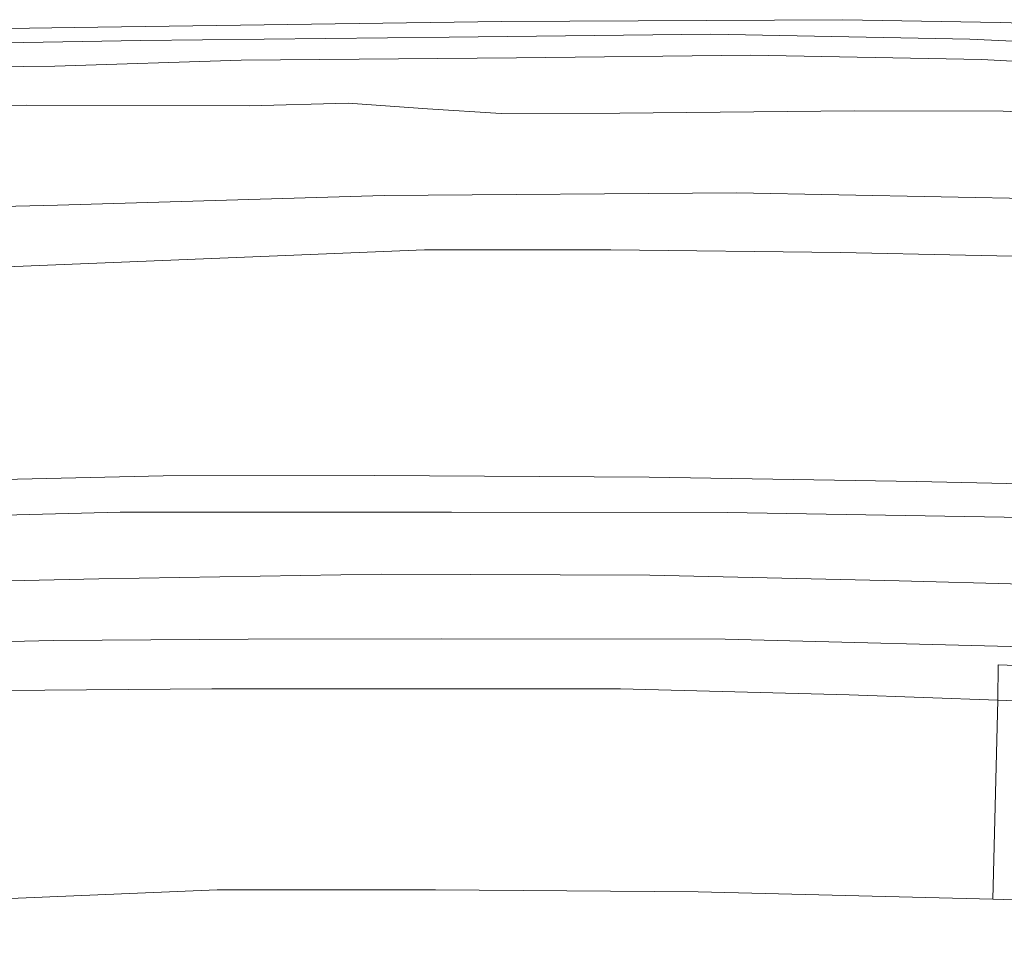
# Model space of a CAD drawing. Extents: x 126429 to 133038, y 413091 to 414846.
# Tile 56 of 256: x 127336 to 127383, y 413701 to 413745. Entities that reach past the tile are written whole.
import ezdxf
from ezdxf.lldxf.tags import DXFTag

# ---------------------------------------------------------------- set-up
doc = ezdxf.new("R2010")
doc.units = 0
for name, color, linetype, lineweight in [('B-ME-BC-BETONVORM-GV', 50, 'Continuous', 18), ('B-ME-GR-BOUWLAND_AKKERBOUW-GV', 80, 'Continuous', 13), ('B-ME-GR-GRAS-GV', 60, 'Continuous', 13), ('B-ME-GW-TALUD_KRUIN-G', 90, 'Continuous', 18), ('B-ME-GW-TALUD_TEEN-G', 90, 'Continuous', 18), ('B-ME-OG-BEBOUWING_TRAP-GV', 7, 'Continuous', 18), ('B-ME-OG-WATER_SLOOT-G', 120, 'Continuous', 18), ('B-ME-OG-WATER_SLOOT-GV', 120, 'Continuous', 18), ('B-ME-VH-VERHARDING_ASFALT-GV', 252, 'Continuous', 18), ('B-ME-WH-WINTERBED-G', 150, 'WH-WINTERBED', 18)]:
    doc.layers.add(name, color=color, linetype=linetype, lineweight=lineweight)
doc.styles.get("Standard").update_dxf_attribs({"font": 'arial.ttf'})
tags = doc.linetypes.add('WH-WINTERBED', pattern='A,6,-3.5,["WB",Standard,S=1.8,R=0,X=-1.5,Y=-0.9],-3.5,6,-3.5,6,-3.5,6,-3.5,6,-3.5', length=51).pattern_tags.tags
tags[6] = DXFTag(74, 10)

msp = doc.modelspace()

# ---------------------------------------------------------------- linework, layer by layer
at = {"layer": 'B-ME-BC-BETONVORM-GV'}
msp.add_polyline3d([(127383.8193, 413714.4863, 5.9725), (127383.7811, 413712.7809, 5.929), (127382.5298, 413712.8264, 5.929), (127382.5431, 413714.5311, 5.9725)], close=True, dxfattribs=at)
at = {"layer": 'B-ME-GR-BOUWLAND_AKKERBOUW-GV'}
msp.add_polyline3d([(127508.9522, 413734.7291, 0.866), (127493.4626, 413736.6366, 0.866), (127479.6632, 413738.157, 0.866), (127464.8165, 413739.8446, 0.857), (127450.2055, 413741.257, 0.857), (127437.0797, 413742.4131, 0.866), (127421.6784, 413743.492, 0.884), (127407.6724, 413744.3378, 0.848), (127394.8816, 413744.9964, 0.821), (127382.6339, 413745.3652, 0.785), (127375.0886, 413745.4983, 0.857), (127358.6896, 413745.4117, 0.875), (127338.1672, 413745.1233, 0.866), (127318.8386, 413744.8281, 0.857), (127311.2103, 413744.5576, 1.001), (127310.6521, 413744.5166, 1.046), (127310.2843, 413744.403, 1.055), (127309.9724, 413744.2157, 1.073), (127307.0025, 413744.1874, 1.115), (127301.8434, 413744.0591, 1.196)], dxfattribs=at)
at = {"layer": 'B-ME-GR-GRAS-GV'}
for points in [[(127318.8386, 413744.8281, 0.857), (127338.1672, 413745.1233, 0.866), (127358.6896, 413745.4117, 0.875), (127375.0886, 413745.4983, 0.857), (127382.6339, 413745.3652, 0.785), (127394.8816, 413744.9964, 0.821)], [(127392.2876, 413744.0555, 0.2), (127381.1855, 413744.5693, 0.2), (127368.745, 413744.7979, 0.2), (127356.1829, 413744.659, 0.2), (127341.3602, 413744.4958, 0.2), (127328.2268, 413744.2779, 0.2)], [(127326.7916, 413743.1609, 0.2), (127337.2364, 413743.27, 0.2), (127346.1847, 413743.5569, 0.2), (127359.4123, 413743.6616, 0.2), (127370.6669, 413743.8001, 0.2), (127381.737, 413743.5946, 0.2), (127393.7844, 413742.9402, 0.2)], [(127302.3748, 413738.4923, 1.493), (127307.3235, 413741.2347, 1.079), (127309.5291, 413741.4916, 1.064), (127309.8908, 413741.1282, 1.064), (127310.2325, 413740.9186, 1.064), (127310.6702, 413740.6593, 1.064), (127311.4133, 413740.61, 1.037), (127323.8802, 413741.1552, 1.01), (127335.8652, 413741.4021, 1.028), (127346.5646, 413741.3636, 1.028), (127351.3183, 413741.4942, 1.037), (127355.1424, 413741.2244, 1.055), (127358.6743, 413740.9943, 1.1), (127364.3649, 413741.0044, 1.055), (127375.6284, 413741.1204, 1.028), (127382.7891, 413741.102, 1.028), (127390.1531, 413740.7672, 1.064)], [(127390.1531, 413740.7672, 1.064), (127382.7891, 413741.102, 1.028), (127375.6284, 413741.1204, 1.028), (127364.3649, 413741.0044, 1.055), (127358.6743, 413740.9943, 1.1), (127355.1424, 413741.2244, 1.055), (127351.3183, 413741.4942, 1.037), (127346.5646, 413741.3636, 1.028), (127335.8652, 413741.4021, 1.028), (127323.8802, 413741.1552, 1.01)], [(127513.4351, 413725.6499, 2.288), (127496.8525, 413727.6216, 2.308), (127478.3938, 413729.7542, 2.228), (127465.1369, 413731.1813, 2.368), (127450.7287, 413732.6151, 2.328), (127437.1453, 413733.8438, 2.218), (127419.4177, 413735.1576, 2.188), (127402.9293, 413736.0776, 2.188), (127384.7134, 413736.9073, 2.208), (127369.9733, 413737.1916, 2.188), (127353.0534, 413737.0629, 2.188), (127337.358, 413736.6018, 2.298), (127324.049, 413736.2723, 2.318), (127311.4593, 413736.1939, 2.258), (127305.8014, 413735.9258, 2.338), (127298.4679, 413735.4546, 2.338)], [(127386.9818, 413734.0728, 2.386), (127374.9696, 413734.3165, 2.416), (127363.9328, 413734.4546, 2.476), (127354.9977, 413734.4555, 2.476), (127347.533, 413734.1401, 2.466), (127335.3164, 413733.6592, 2.516), (127324.3274, 413733.3965, 2.446), (127313.8382, 413732.9791, 2.426), (127305.9826, 413732.5993, 2.3853), (127305.8014, 413735.9258, 2.338), (127311.4593, 413736.1939, 2.258), (127324.049, 413736.2723, 2.318), (127337.358, 413736.6018, 2.298), (127353.0534, 413737.0629, 2.188), (127369.9733, 413737.1916, 2.188), (127384.7134, 413736.9073, 2.208)], [(127302.2619, 413732.4194, 2.366), (127305.9826, 413732.5993, 2.3853), (127313.8382, 413732.9791, 2.426), (127324.3274, 413733.3965, 2.446), (127335.3164, 413733.6592, 2.516), (127347.533, 413734.1401, 2.466), (127354.9977, 413734.4555, 2.476), (127363.9328, 413734.4546, 2.476), (127374.9696, 413734.3165, 2.416), (127386.9818, 413734.0728, 2.386), (127396.2646, 413733.5944, 2.406), (127407.0085, 413733.0325, 2.446), (127417.1923, 413732.5489, 2.446), (127429.5511, 413731.6275, 2.506), (127440.5084, 413730.739, 2.506), (127454.05, 413729.6331, 2.486), (127465.5909, 413728.466, 2.536), (127478.37, 413726.9925, 2.536), (127492.1266, 413725.4124, 2.556), (127506.3983, 413723.7517, 2.596)], [(127301.0348, 413722.0129, 5.927), (127309.3114, 413722.3936, 5.927), (127320.7514, 413722.9704, 5.927), (127331.9454, 413723.3559, 5.927), (127342.4324, 413723.6052, 5.927), (127352.5853, 413723.6186, 5.946), (127365.781, 413723.5433, 5.8985), (127378.6431, 413723.3273, 5.8605), (127393.0601, 413723.0073, 5.927), (127405.6355, 413722.5551, 5.832), (127416.7908, 413721.9793, 5.832), (127427.8135, 413721.1406, 5.889), (127437.7476, 413720.3231, 5.9175), (127446.6184, 413719.6417, 5.9175), (127455.7913, 413718.7571, 5.9175), (127467.5541, 413717.5725, 5.9175), (127480.4097, 413716.2152, 5.927), (127494.4765, 413714.6133, 5.927), (127504.5584, 413713.443, 5.927)], [(127504.5584, 413713.443, 5.927), (127494.4765, 413714.6133, 5.927), (127480.4097, 413716.2152, 5.927), (127467.5541, 413717.5725, 5.9175), (127455.7913, 413718.7571, 5.9175), (127446.6184, 413719.6417, 5.9175), (127437.7476, 413720.3231, 5.9175), (127427.8135, 413721.1406, 5.889), (127416.7908, 413721.9793, 5.832), (127405.6355, 413722.5551, 5.832), (127393.0601, 413723.0073, 5.927), (127378.6431, 413723.3273, 5.8605), (127365.781, 413723.5433, 5.8985), (127352.5853, 413723.6186, 5.946), (127342.4324, 413723.6052, 5.927), (127331.9454, 413723.3559, 5.927), (127320.7514, 413722.9704, 5.927), (127309.3114, 413722.3936, 5.927), (127301.0348, 413722.0129, 5.927)], [(127516.4677, 413710.1176, 5.965), (127499.2459, 413712.2635, 5.965), (127485.6122, 413713.9206, 5.9745), (127470.6038, 413715.648, 5.946), (127454.8724, 413717.2119, 5.946), (127440.2806, 413718.484, 5.9365), (127423.9049, 413719.6473, 5.965), (127410.9122, 413720.3872, 5.984), (127396.1511, 413721.1609, 5.9935), (127382.8386, 413721.6173, 5.984), (127369.5486, 413721.8358, 5.9745), (127356.2812, 413721.8639, 5.9745), (127340.3744, 413721.8595, 5.9745), (127326.0752, 413721.486, 5.9745), (127312.1276, 413720.8998, 5.984), (127299.8097, 413720.2746, 6.003)], [(127292.2142, 413713.8123, 6.003), (127309.5197, 413714.7598, 5.946), (127325.2639, 413715.4309, 5.9555), (127337.1776, 413715.6958, 5.946), (127346.5299, 413715.7627, 5.946), (127355.7888, 413715.786, 5.9555), (127369.4366, 413715.7557, 5.9745), (127385.6155, 413715.3543, 5.946), (127398.7615, 413714.8989, 5.908), (127415.3061, 413714.1625, 5.9365), (127430.0661, 413713.1986, 5.946), (127443.4464, 413712.1236, 5.9555), (127461.4361, 413710.4755, 5.9365), (127473.1746, 413709.1959, 5.9365), (127490.5915, 413707.1707, 5.9365), (127508.8398, 413704.998, 5.965)], [(127383.8193, 413714.4863, 5.9725), (127382.5431, 413714.5311, 5.9725), (127382.5298, 413712.8264, 5.929), (127375.3927, 413713.086, 5.929), (127364.4019, 413713.374, 5.902), (127355.2111, 413713.3813, 5.902), (127344.7817, 413713.3733, 5.893), (127334.7574, 413713.2953, 5.947), (127323.3578, 413712.9999, 6.001), (127314.0867, 413712.6654, 5.983), (127305.615, 413712.3082, 5.956), (127303.6021, 413712.1701, 5.95)], [(127304.0653, 413701.984, 2.778), (127305.3315, 413702.0611, 2.778), (127317.6482, 413702.5415, 2.768), (127332.0181, 413703.1853, 2.778), (127345.0345, 413703.7368, 2.828), (127355.5214, 413703.727, 2.788), (127368.1351, 413703.63, 2.798), (127382.2813, 413703.2816, 2.8158), (127383.3388, 413703.2555, 2.8172), (127384.0008, 413703.2392, 2.818), (127398.4642, 413702.7062, 2.838), (127412.7754, 413701.8236, 2.788), (127428.0379, 413700.9857, 2.708), (127444.1301, 413699.6675, 2.708), (127459.7343, 413698.2157, 2.708), (127475.266, 413696.3001, 2.738), (127489.271, 413694.3931, 2.718), (127501.3332, 413693.0756, 2.698)]]:
    msp.add_polyline3d(points, dxfattribs=at)
msp.add_polyline3d([(127382.5298, 413712.8264, 5.929), (127382.2813, 413703.2816, 2.8158), (127368.1351, 413703.63, 2.798), (127355.5214, 413703.727, 2.788), (127345.0345, 413703.7368, 2.828), (127332.0181, 413703.1853, 2.778), (127317.6482, 413702.5415, 2.768), (127305.3315, 413702.0611, 2.778), (127304.0653, 413701.984, 2.778), (127303.6021, 413712.1701, 5.95), (127305.615, 413712.3082, 5.956), (127314.0867, 413712.6654, 5.983), (127323.3578, 413712.9999, 6.001), (127334.7574, 413713.2953, 5.947), (127344.7817, 413713.3733, 5.893), (127355.2111, 413713.3813, 5.902), (127364.4019, 413713.374, 5.902), (127375.3927, 413713.086, 5.929)], close=True, dxfattribs=at)
at = {"layer": 'B-ME-GW-TALUD_KRUIN-G'}
for points in [[(127612.399, 413713.9849, 2.2513), (127590.5447, 413716.4, 2.338), (127567.3847, 413719.2352, 2.288), (127547.4517, 413721.8017, 2.228), (127530.2439, 413723.8521, 2.248), (127513.4351, 413725.6499, 2.288), (127496.8525, 413727.6216, 2.308), (127478.3938, 413729.7542, 2.228), (127465.1369, 413731.1813, 2.368), (127450.7287, 413732.6151, 2.328), (127437.1453, 413733.8438, 2.218), (127419.4177, 413735.1576, 2.188), (127402.9293, 413736.0776, 2.188), (127384.7134, 413736.9073, 2.208), (127369.9733, 413737.1916, 2.188), (127353.0534, 413737.0629, 2.188), (127337.358, 413736.6018, 2.298), (127324.049, 413736.2723, 2.318), (127311.4593, 413736.1939, 2.258), (127305.8014, 413735.9258, 2.338), (127298.4679, 413735.4546, 2.338)], [(127504.5584, 413713.443, 5.927), (127494.4765, 413714.6133, 5.927), (127480.4097, 413716.2152, 5.927), (127467.5541, 413717.5725, 5.9175), (127455.7913, 413718.7571, 5.9175), (127446.6184, 413719.6417, 5.9175), (127437.7476, 413720.3231, 5.9175), (127427.8135, 413721.1406, 5.889), (127416.7908, 413721.9793, 5.832), (127405.6355, 413722.5551, 5.832), (127393.0601, 413723.0073, 5.927), (127378.6431, 413723.3273, 5.8605), (127365.781, 413723.5433, 5.8985), (127352.5853, 413723.6186, 5.946), (127342.4324, 413723.6052, 5.927), (127331.9454, 413723.3559, 5.927), (127320.7514, 413722.9704, 5.927), (127309.3114, 413722.3936, 5.927), (127301.0348, 413722.0129, 5.927)], [(127303.6021, 413712.1701, 5.95), (127305.615, 413712.3082, 5.956), (127314.0867, 413712.6654, 5.983), (127323.3578, 413712.9999, 6.001), (127334.7574, 413713.2953, 5.947), (127344.7817, 413713.3733, 5.893), (127355.2111, 413713.3813, 5.902), (127364.4019, 413713.374, 5.902), (127375.3927, 413713.086, 5.929), (127382.5298, 413712.8264, 5.929)]]:
    msp.add_polyline3d(points, dxfattribs=at)
at = {"layer": 'B-ME-GW-TALUD_TEEN-G'}
for points in [[(127302.2619, 413732.4194, 2.366), (127305.9826, 413732.5993, 2.3853), (127313.8382, 413732.9791, 2.426), (127324.3274, 413733.3965, 2.446), (127335.3164, 413733.6592, 2.516), (127347.533, 413734.1401, 2.466), (127354.9977, 413734.4555, 2.476), (127363.9328, 413734.4546, 2.476), (127374.9696, 413734.3165, 2.416), (127386.9818, 413734.0728, 2.386), (127396.2646, 413733.5944, 2.406), (127407.0085, 413733.0325, 2.446), (127417.1923, 413732.5489, 2.446), (127429.5511, 413731.6275, 2.506), (127440.5084, 413730.739, 2.506), (127454.05, 413729.6331, 2.486), (127465.5909, 413728.466, 2.536), (127478.37, 413726.9925, 2.536), (127492.1266, 413725.4124, 2.556), (127506.3983, 413723.7517, 2.596)], [(127304.0653, 413701.984, 2.778), (127305.3315, 413702.0611, 2.778), (127317.6482, 413702.5415, 2.768), (127332.0181, 413703.1853, 2.778), (127345.0345, 413703.7368, 2.828), (127355.5214, 413703.727, 2.788), (127368.1351, 413703.63, 2.798), (127382.2813, 413703.2816, 2.8158)]]:
    msp.add_polyline3d(points, dxfattribs=at)
at = {"layer": 'B-ME-OG-BEBOUWING_TRAP-GV'}
msp.add_polyline3d([(127383.7811, 413712.7809, 5.929), (127383.3388, 413703.2555, 2.8172), (127382.2813, 413703.2816, 2.8158), (127382.5298, 413712.8264, 5.929)], close=True, dxfattribs=at)
at = {"layer": 'B-ME-OG-WATER_SLOOT-G'}
for points in [[(127318.8386, 413744.8281, 0.857), (127338.1672, 413745.1233, 0.866), (127358.6896, 413745.4117, 0.875), (127375.0886, 413745.4983, 0.857), (127382.6339, 413745.3652, 0.785), (127394.8816, 413744.9964, 0.821)], [(127390.1531, 413740.7672, 1.064), (127382.7891, 413741.102, 1.028), (127375.6284, 413741.1204, 1.028), (127364.3649, 413741.0044, 1.055), (127358.6743, 413740.9943, 1.1), (127355.1424, 413741.2244, 1.055), (127351.3183, 413741.4942, 1.037), (127346.5646, 413741.3636, 1.028), (127335.8652, 413741.4021, 1.028), (127323.8802, 413741.1552, 1.01)]]:
    msp.add_polyline3d(points, dxfattribs=at)
at = {"layer": 'B-ME-OG-WATER_SLOOT-GV'}
for points in [[(127328.2268, 413744.2779, 0.2), (127341.3602, 413744.4958, 0.2), (127356.1829, 413744.659, 0.2), (127368.745, 413744.7979, 0.2), (127381.1855, 413744.5693, 0.2), (127392.2876, 413744.0555, 0.2)], [(127393.7844, 413742.9402, 0.2), (127381.737, 413743.5946, 0.2), (127370.6669, 413743.8001, 0.2), (127359.4123, 413743.6616, 0.2), (127346.1847, 413743.5569, 0.2), (127337.2364, 413743.27, 0.2), (127326.7916, 413743.1609, 0.2)]]:
    msp.add_polyline3d(points, dxfattribs=at)
at = {"layer": 'B-ME-VH-VERHARDING_ASFALT-GV'}
for points in [[(127299.8097, 413720.2746, 6.003), (127312.1276, 413720.8998, 5.984), (127326.0752, 413721.486, 5.9745), (127340.3744, 413721.8595, 5.9745), (127356.2812, 413721.8639, 5.9745), (127369.5486, 413721.8358, 5.9745), (127382.8386, 413721.6173, 5.984), (127396.1511, 413721.1609, 5.9935), (127410.9122, 413720.3872, 5.984), (127423.9049, 413719.6473, 5.965), (127440.2806, 413718.484, 5.9365), (127454.8724, 413717.2119, 5.946), (127470.6038, 413715.648, 5.946), (127485.6122, 413713.9206, 5.9745), (127499.2459, 413712.2635, 5.965), (127516.4677, 413710.1176, 5.965)], [(127508.8398, 413704.998, 5.965), (127490.5915, 413707.1707, 5.9365), (127473.1746, 413709.1959, 5.9365), (127461.4361, 413710.4755, 5.9365), (127443.4464, 413712.1236, 5.9555), (127430.0661, 413713.1986, 5.946), (127415.3061, 413714.1625, 5.9365), (127398.7615, 413714.8989, 5.908), (127385.6155, 413715.3543, 5.946), (127369.4366, 413715.7557, 5.9745), (127355.7888, 413715.786, 5.9555), (127346.5299, 413715.7627, 5.946), (127337.1776, 413715.6958, 5.946), (127325.2639, 413715.4309, 5.9555), (127309.5197, 413714.7598, 5.946), (127292.2142, 413713.8123, 6.003)]]:
    msp.add_polyline3d(points, dxfattribs=at)
at = {"layer": 'B-ME-WH-WINTERBED-G'}
msp.add_polyline3d([(127500.5345, 413709.0387, 6.074), (127484.2492, 413710.8973, 6.057), (127469.5162, 413712.6407, 6.0485), (127455.313, 413714.0408, 6.0145), (127440.7483, 413715.4428, 6.0145), (127428.5203, 413716.2572, 6.04), (127413.6337, 413717.1718, 6.074), (127401.6384, 413717.7508, 6.0485), (127389.6639, 413718.2446, 6.0315), (127377.7948, 413718.5676, 6.0655), (127365.8189, 413718.8274, 6.0655), (127352.9058, 413718.8797, 6.0655), (127339.353, 413718.6592, 6.0655), (127321.4378, 413718.2508, 6.057), (127308.0318, 413717.6678, 6.057), (127300.3288, 413717.3501, 6.057)], dxfattribs=at)

doc.saveas('drawing.dxf')
